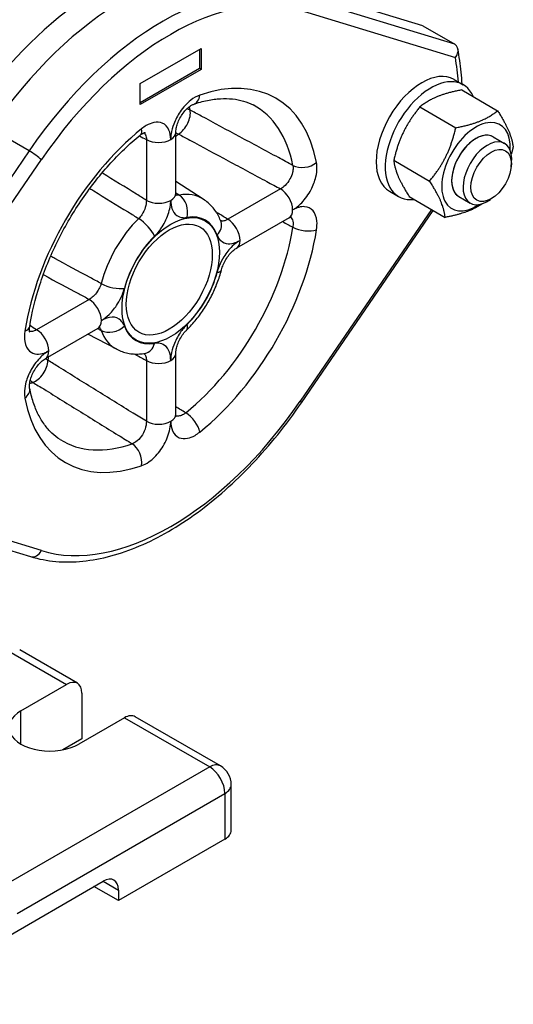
# Model space of a CAD drawing. Header units: millimetres. Extents: x 0 to 5940, y 0 to 4200.
# Tile 6 of 47: x 882 to 951, y 495 to 632. Entities that reach past the tile are written whole.
import ezdxf

# ---------------------------------------------------------------- set-up
doc = ezdxf.new("R2010")
doc.units = ezdxf.units.MM
doc.header["$LTSCALE"] = 50
doc.layers.add('02-LINIE-035', color=2, linetype='CONTINUOUS')

msp = doc.modelspace()

# ---------------------------------------------------------------- linework, layer by layer
at = {"layer": '02-LINIE-035'}
for p, q in [((938.12, 630.85), (922.56, 635.6)), ((942.58, 628.28), (920.61, 634.99)), ((921.02, 633.03), (942.67, 626.42)), ((938.12, 630.85), (942.58, 628.28)), ((898.74, 622.81), (907.23, 627.71)), ((907.02, 627.58), (907.02, 624.89)), ((907.23, 627.71), (907.23, 624.77)), ((907.02, 624.89), (898.74, 620.11)), ((907.23, 624.77), (898.74, 619.87)), ((907.23, 624.77), (907.02, 624.89)), ((942.49, 623.38), (943.76, 622.64)), ((898.74, 619.87), (898.74, 622.81)), ((943.55, 621.91), (948.55, 619.02)), ((937.73, 619.54), (942.73, 616.65)), ((883.24, 613.41), (877.94, 616.48)), ((899.59, 615), (899.59, 606.53)), ((903.69, 607.51), (903.69, 615.98)), ((947.94, 615.38), (949.54, 614.45)), ((883.24, 613.41), (861.27, 581.33)), ((863.3, 580.59), (884.95, 612.2)), ((934.08, 612.11), (939.08, 609.22)), ((950.46, 611.22), (950.51, 611.78)), ((907.53, 606.69), (903.69, 609.14)), ((918.29, 608.13), (910.95, 603.89)), ((933.49, 607.79), (934.76, 607.05)), ((936.25, 607.05), (941.25, 604.16)), ((943.14, 607.06), (944.74, 606.14)), ((948, 606.96), (947.54, 606.64)), ((939.33, 605.27), (921.02, 578.54)), ((921.2, 578.31), (939.57, 605.13)), ((919.49, 604.09), (912.15, 599.85)), ((891.62, 592.73), (884.29, 588.5)), ((892.82, 588.69), (885.49, 584.46)), ((895.46, 585.77), (891.42, 587.88)), ((903.69, 576.72), (903.69, 585.19)), ((899.59, 584.21), (899.59, 575.74)), ((884.95, 557.72), (863.3, 564.33)), ((861.48, 563.6), (883.45, 556.89)), ((880.43, 543.73), (888.48, 539.08)), ((889.98, 539.23), (881.93, 543.88)), ((882.11, 535.41), (888.48, 539.08)), ((890.6, 537.86), (890.6, 531.49)), ((882.11, 530.76), (882.11, 535.41)), ((896.54, 534.43), (890.17, 530.76)), ((896.54, 534.43), (908.42, 527.57)), ((909.92, 527.72), (898.04, 534.58)), ((890.6, 531.49), (887.95, 529.96)), ((908.42, 527.57), (879.45, 510.85)), ((911.42, 518.75), (911.42, 525.12)), ((881.57, 507.17), (910.54, 523.9)), ((910.54, 523.9), (910.54, 517.53)), ((910.54, 517.53), (895.69, 508.95)), ((863.87, 494.5), (893.57, 511.65)), ((895.69, 508.95), (892.29, 510.91)), ((893.57, 511.65), (895.69, 510.42)), ((895.69, 510.42), (895.69, 508.95))]:
    msp.add_line(p, q, dxfattribs=at)
msp.add_arc((908.42, 525.12), 3, 0, 60, dxfattribs=at)
for centre, major_axis, ratio, start_param, end_param in [((893.57, 600.81), (21.75, 37.67), 0.57735, 6.218356, 8.327001), ((896.62, 599.05), (21.75, 37.67), 0.57735, 0.132655, 1.438141), ((901.92, 595.99), (21.75, 37.67), 0.57735, 0.132655, 1.438141), ((902.99, 595.37), (21, 36.37), 0.57735, 0.132655, 1.438141), ((902.99, 595.37), (-28.5, -49.36), 0.57735, 2.452717, 2.531839), ((937.99, 615.58), (-4.5, -7.79), 0.57735, 3.141593, 6.283185), ((902.99, 595.37), (14.66, 25.39), 0.57735, 5.694813, 6.871557), ((939.26, 614.85), (-4.5, -7.79), 0.57735, 2.732723, 6.692055), ((905.35, 622.17), (0.79, -2.27), 0.679199, 0, 0.905331), ((904.09, 617.72), (1.14, 2.11), 0.556414, 3.909797, 5.683216), ((904.09, 617.72), (-2.35, -0.47), 0.681781, 3.837777, 4.070161), ((887.52, 604.3), (13.12, 22.72), 0.57735, 5.700535, 5.726249), ((901.35, 596.32), (13.46, 23.31), 0.57735, 5.694813, 6.307881), ((945.54, 611.22), (3.37, 5.85), 0.57735, 5.422548, 10.285415), ((902.99, 595.37), (-14.66, -25.39), 0.57735, 4.124017, 5.300761), ((897.23, 617.48), (1.51, -1.87), 0.453162, 0, 0.704521), ((945.54, 611.22), (-2.4, -4.16), 0.57735, 3.141593, 6.283185), ((901.29, 615.98), (-2.4, 0), 0.57735, 0.785398, 2.356194), ((901.29, 615.98), (2.4, 0), 0.57735, 5.497787, 6.283185), ((904.09, 617.72), (1.54, -1.84), 0.671979, 5.184658, 5.389154), ((797.5, 658.23), (129.51, 0), 0.57735, 5.673636, 5.679067), ((945.54, 611.22), (2.4, 4.16), 0.57735, 6.280368, 9.427596), ((947.14, 610.3), (2.4, 4.16), 0.57735, 5.378313, 10.329651), ((883.89, 612.81), (1.24, -0.85), 0.107995, 0.619646, 2.190442), ((921.62, 612.78), (2.36, 0.45), 0.679199, 3.841964, 5.377854), ((918.29, 606.17), (-1.2, 2.08), 0.57735, 3.926991, 5.497787), ((901.29, 607.51), (2.4, 0), 0.57735, 3.926991, 5.497787), ((901.29, 607.51), (2.4, 0), 0.57735, 5.497787, 6.283185), ((901.35, 596.32), (6.04, 10.46), 0.57735, 6.25849, 6.730685), ((903.56, 605.12), (0.41, -2.37), 0.736098, 1.021637, 2.557527), ((918.29, 606.17), (1.2, -2.08), 0.57735, 0, 0.785398), ((901.35, 596.32), (-6.04, -10.46), 0.57735, 4.264889, 5.159889), ((899.02, 602.5), (-1.68, 1.71), 0.353309, 3.806711, 5.342601), ((902.99, 595.37), (4.84, 8.39), 0.57735, 5.835685, 6.730685), ((910.95, 601.93), (1.2, -2.08), 0.57735, 0.785398, 2.356194), ((901.35, 596.32), (-13.46, -23.31), 0.57735, 0.982424, 2.159168), ((902.99, 595.37), (14.66, 25.39), 0.57735, 4.124017, 5.300761), ((907.75, 602.7), (2.25, 0.83), 0.736098, 5.261548, 6.283185), ((921.62, 603.4), (-2.37, 0.37), 0.453162, 0.901182, 2.437072), ((902.99, 595.37), (4.84, 8.39), 0.57735, 1.123296, 2.018296), ((910.95, 601.93), (1.2, -2.08), 0.57735, 0, 0.785398), ((907.75, 597.46), (2.32, -0.6), 0.353309, 5.618067, 6.283185), ((902.99, 595.37), (-4.84, -8.39), 0.57735, 1.123296, 2.018296), ((894.83, 595.24), (2.32, -0.6), 0.353309, 4.082177, 5.618067), ((891.62, 590.77), (-1.2, 2.08), 0.57735, 3.926991, 5.497787), ((880.96, 589.3), (2.37, -0.37), 0.453162, 5.578665, 6.283185), ((891.62, 590.77), (1.2, -2.08), 0.57735, 0, 0.785398), ((894.83, 590), (-2.25, -0.83), 0.736098, 0.584066, 2.119955), ((902.99, 595.37), (-4.84, -8.39), 0.57735, 5.835685, 6.730685), ((903.56, 590.2), (1.68, -1.71), 0.353309, 0, 0.665119), ((884.29, 586.54), (1.2, -2.08), 0.57735, 0.785398, 2.356194), ((901.35, 596.32), (-6.04, -10.46), 0.57735, 5.835685, 6.307881), ((899.02, 587.58), (0.41, -2.37), 0.736098, 0, 1.021637), ((884.29, 586.54), (1.2, -2.08), 0.57735, 0, 0.785398), ((884.18, 583.24), (-2.36, 0.41), 0.671979, 4.035624, 4.24012), ((795.8, 655.29), (-64.76, 112.16), 0.57735, 3.745711, 3.751142), ((901.29, 585.19), (2.4, 0), 0.57735, 5.497787, 6.283185), ((884.18, 583.24), (1.26, 2.04), 0.556414, 3.741562, 5.514981), ((901.29, 585.19), (-2.4, 0), 0.57735, 0.785398, 2.356194), ((880.96, 579.93), (2.36, 0.45), 0.679199, 5.377854, 6.283185), ((887.52, 604.3), (13.12, 22.72), 0.57735, 3.698531, 3.724243), ((884.18, 583.24), (0.77, -2.27), 0.681781, 5.354617, 5.587001), ((902.99, 595.37), (-14.66, -25.39), 0.57735, 5.694813, 6.871557), ((902.99, 595.37), (-21, -36.37), 0.57735, 0.132655, 1.438141), ((919.96, 579.16), (1.24, -0.85), 0.107995, 0, 0.619646), ((901.29, 576.72), (2.4, 0), 0.57735, 5.497787, 6.283185), ((905.35, 575.22), (1.51, -1.87), 0.453162, 0.704521, 2.24041), ((901.29, 576.72), (2.4, 0), 0.57735, 3.926991, 5.497787), ((901.35, 596.32), (-13.46, -23.31), 0.57735, 6.25849, 6.871557), ((897.23, 570.53), (-0.79, 2.27), 0.679199, 4.046924, 5.582814), ((883.89, 558.33), (-0.44, -1.43), 0.809323, 0, 1.38588), ((888.48, 536.63), (1.5, 2.6), 0.57735, 5.497787, 7.068583), ((886.14, 533.08), (-5.7, 0), 0.57735, 5.497787, 8.63938), ((896.54, 531.98), (1.5, 2.6), 0.57735, 0, 0.785398), ((908.42, 525.12), (1.5, 2.6), 0.57735, 0, 0.785398), ((908.42, 525.12), (-1.5, 2.6), 0.57735, 3.926991, 5.497787), ((908.42, 525.12), (3, 0), 0.57735, 5.497787, 6.283185), ((908.42, 518.75), (3, 0), 0.57735, 5.497787, 6.283185), ((893.57, 509.2), (1.5, 2.6), 0.57735, 5.497787, 7.068583)]:
    msp.add_ellipse(centre, major_axis=major_axis, ratio=ratio, start_param=start_param, end_param=end_param, dxfattribs=at)
for centre, major_axis in [((947.66, 610), (-1.99, -3.45)), ((902.99, 595.37), (4.8, 8.31)), ((902.79, 595.49), (4.24, 7.34))]:
    msp.add_ellipse(centre, major_axis=major_axis, ratio=0.57735, dxfattribs=at)
for points, knots in [([(942.67, 626.42), (942.67, 626.42), (942.67, 626.42), (942.74, 626.51), (942.81, 626.61), (942.91, 626.81), (942.96, 626.92), (943.04, 627.2), (943.06, 627.38), (943.02, 627.7), (942.97, 627.85), (942.81, 628.1), (942.71, 628.2), (942.58, 628.28)], [-0.4075085, -0.4075085, -0.4075085, -0.4075085, -0.4067513, -0.4067513, -0.347012, -0.347012, -0.2876627, -0.2876627, -0.1862559, -0.1862559, -0.0915581, -0.0915581, 0, 0, 0, 0]), ([(943.62, 622.72), (943.58, 623.28), (943.53, 623.84), (943.36, 625.49), (943.22, 626.57), (943.03, 627.62)], [1.6445981, 1.6445981, 1.6445981, 1.6445981, 1.6811614, 1.6811614, 1.7543098, 1.7543098, 1.7543098, 1.7543098]), ([(907.04, 621.19), (906.62, 621.04), (906.19, 620.8), (905.24, 620.05), (904.73, 619.49), (903.94, 618.33), (903.63, 617.74), (903.24, 616.7), (903.12, 616.24), (903.01, 615.52), (902.99, 615.26), (902.99, 615)], [-1.414508, -1.414508, -1.414508, -1.414508, -1.112177, -1.112177, -0.729875, -0.729875, -0.405486, -0.405486, -0.155956, -0.155956, 0, 0, 0, 0]), ([(906.13, 619.9), (906.81, 620.14), (907.46, 620.32), (908.73, 620.58), (909.34, 620.66), (910.51, 620.73), (911.07, 620.72), (912.14, 620.6), (912.64, 620.5), (913.59, 620.22), (914.04, 620.04), (914.47, 619.82)], [3.3386189, 3.3386189, 3.3386189, 3.3386189, 3.4513542, 3.4513542, 3.5640896, 3.5640896, 3.6768249, 3.6768249, 3.7895603, 3.7895603, 3.9022956, 3.9022956, 3.9022956, 3.9022956]), ([(903.69, 615.98), (903.69, 616.11), (903.7, 616.26), (903.76, 616.63), (903.81, 616.84), (903.96, 617.29), (904.06, 617.54), (904.3, 618.03), (904.44, 618.28), (904.76, 618.74), (904.93, 618.95), (905.26, 619.31), (905.43, 619.46), (905.72, 619.69), (905.85, 619.77), (906.03, 619.86), (906.09, 619.89), (906.13, 619.9)], [0, 0, 0, 0, 0.164814, 0.164814, 0.343848, 0.343848, 0.535333, 0.535333, 0.733845, 0.733845, 0.931976, 0.931976, 1.12201, 1.12201, 1.298111, 1.298111, 1.414508, 1.414508, 1.414508, 1.414508]), ([(920.01, 611.4), (919.34, 611.76), (918.68, 612.12), (916.21, 613.45), (914.41, 614.42), (912.61, 615.39), (910.82, 616.35), (909.03, 617.31), (906.72, 618.55), (906.21, 618.83), (905.69, 619.11)], [-4.131805, -4.131805, -4.131805, -4.131805, -3.674586, -3.674586, -2.444798, -2.444798, -2.444798, -1.222399, -1.222399, -0.870477, -0.870477, -0.870477, -0.870477]), ([(902.99, 615), (902.99, 615.5), (902.9, 615.95), (902.54, 616.78), (902.22, 617.12), (901.47, 617.44), (901.06, 617.46), (900.29, 617.3), (899.94, 617.16), (899.36, 616.83), (899.14, 616.68), (898.93, 616.5)], [-1.4145, -1.4145, -1.4145, -1.4145, -1.110357, -1.110357, -0.728553, -0.728553, -0.404752, -0.404752, -0.155674, -0.155674, 0, 0, 0, 0]), ([(883.33, 588.93), (883.63, 590.82), (884.1, 592.79), (885.39, 596.76), (886.21, 598.76), (888.12, 602.68), (889.23, 604.59), (891.66, 608.21), (892.99, 609.91), (895.78, 613.02), (897.25, 614.41), (898.74, 615.62)], [1.767823, 1.767823, 1.767823, 1.767823, 2.003171, 2.003171, 2.23852, 2.23852, 2.473869, 2.473869, 2.709218, 2.709218, 2.944566, 2.944566, 2.944566, 2.944566]), ([(898.74, 615.62), (898.86, 615.72), (898.98, 615.8), (899.19, 615.92), (899.28, 615.96), (899.4, 616), (899.43, 616.01), (899.43, 616.01)], [0, 0, 0, 0, 0.1542242, 0.1542242, 0.3084484, 0.3084484, 0.461549, 0.461549, 0.461549, 0.461549]), ([(899.29, 615.96), (899.37, 615.88), (899.44, 615.77), (899.56, 615.47), (899.6, 615.25), (899.59, 615)], [0.8998886, 0.8998886, 0.8998886, 0.8998886, 1.1103567, 1.1103567, 1.4145002, 1.4145002, 1.4145002, 1.4145002]), ([(904.09, 615.76), (904.6, 615.48), (905.12, 615.21), (907.42, 613.97), (909.21, 613), (911, 612.04), (912.8, 611.08), (914.6, 610.11), (917.03, 608.8), (917.66, 608.46), (918.29, 608.13)], [0.870477, 0.870477, 0.870477, 0.870477, 1.222399, 1.222399, 2.444798, 2.444798, 2.444798, 3.674586, 3.674586, 4.103867, 4.103867, 4.103867, 4.103867]), ([(920.01, 611.4), (920.04, 611.29), (920.05, 611.16), (920.05, 610.83), (920.02, 610.62), (919.89, 610.1), (919.77, 609.8), (919.43, 609.18), (919.2, 608.87), (918.73, 608.41), (918.51, 608.25), (918.29, 608.13)], [0, 0, 0, 0, 0.155674, 0.155674, 0.404752, 0.404752, 0.728553, 0.728553, 1.110346, 1.110346, 1.414508, 1.414508, 1.414508, 1.414508]), ([(919.98, 605.19), (920.41, 605.44), (920.84, 605.78), (921.75, 606.71), (922.2, 607.35), (922.85, 608.6), (923.08, 609.2), (923.33, 610.23), (923.38, 610.67), (923.38, 611.33), (923.36, 611.57), (923.31, 611.8)], [-1.414508, -1.414508, -1.414508, -1.414508, -1.110346, -1.110346, -0.728553, -0.728553, -0.404752, -0.404752, -0.155674, -0.155674, 0, 0, 0, 0]), ([(899.59, 606.53), (899.14, 606.81), (898.68, 607.1), (896.64, 608.36), (895.06, 609.34), (893.47, 610.33), (893.45, 610.34), (893.44, 610.35), (893.42, 610.36)], [0.800549, 0.800549, 0.800549, 0.800549, 1.122227, 1.122227, 2.244455, 2.244455, 2.244455, 2.255998, 2.255998, 2.255998, 2.255998]), ([(891.71, 608.19), (891.89, 608.08), (892.08, 607.96), (892.26, 607.85), (893.85, 606.87), (895.44, 605.89), (897.53, 604.6), (898.02, 604.29), (898.52, 603.99)], [-2.375194, -2.375194, -2.375194, -2.375194, -2.244455, -2.244455, -2.244455, -1.122227, -1.122227, -0.77261, -0.77261, -0.77261, -0.77261]), ([(899.59, 606.53), (899.6, 606.23), (899.55, 605.89), (899.34, 605.2), (899.17, 604.84), (898.82, 604.33), (898.67, 604.15), (898.52, 603.99)], [0, 0, 0, 0, 0.3641503, 0.3641503, 0.7473615, 0.7473615, 0.9868686, 0.9868686, 0.9868686, 0.9868686]), ([(900.72, 601.52), (901.03, 601.83), (901.34, 602.2), (902.05, 603.21), (902.4, 603.91), (902.87, 605.27), (902.99, 605.94), (902.99, 606.53)], [-0.9868686, -0.9868686, -0.9868686, -0.9868686, -0.7473615, -0.7473615, -0.3641503, -0.3641503, 0, 0, 0, 0]), ([(902.99, 606.53), (902.99, 606.11), (903.04, 605.72), (903.31, 604.97), (903.54, 604.64), (904.08, 604.25), (904.35, 604.15), (904.85, 604.1), (905.05, 604.11), (905.25, 604.14)], [-0.9868814, -0.9868814, -0.9868814, -0.9868814, -0.7287185, -0.7287185, -0.4048436, -0.4048436, -0.1557091, -0.1557091, 0, 0, 0, 0]), ([(903.73, 607.15), (903.73, 607.15), (903.73, 607.15), (903.72, 607.18), (903.71, 607.22), (903.69, 607.34), (903.69, 607.42), (903.69, 607.51)], [0.6815808, 0.6815808, 0.6815808, 0.6815808, 0.741126, 0.741126, 0.8640037, 0.8640037, 0.9868814, 0.9868814, 0.9868814, 0.9868814]), ([(904.18, 607.26), (904.07, 607.24), (903.97, 607.24), (903.82, 607.26), (903.76, 607.27), (903.7, 607.29)], [0, 0, 0, 0, 0.1557091, 0.1557091, 0.2516518, 0.2516518, 0.2516518, 0.2516518]), ([(910, 603.53), (909.91, 603.79), (909.8, 604.03), (909.56, 604.52), (909.42, 604.75), (909.12, 605.2), (908.96, 605.42), (908.6, 605.83), (908.4, 606.02), (907.99, 606.38), (907.77, 606.54), (907.53, 606.69)], [1.9086946, 1.9086946, 1.9086946, 1.9086946, 1.9932555, 1.9932555, 2.0778165, 2.0778165, 2.1623774, 2.1623774, 2.2469383, 2.2469383, 2.3314993, 2.3314993, 2.3314993, 2.3314993]), ([(923.31, 602.42), (923.38, 602.85), (923.4, 603.25), (923.31, 604.21), (923.12, 604.71), (922.53, 605.41), (922.12, 605.61), (921.14, 605.68), (920.56, 605.52), (919.98, 605.19)], [-1.4145, -1.4145, -1.4145, -1.4145, -1.175054, -1.175054, -0.791941, -0.791941, -0.409457, -0.409457, 0, 0, 0, 0]), ([(910.95, 603.89), (910.51, 604.16), (910.08, 604.44), (909.53, 604.78), (909.42, 604.84), (909.32, 604.91)], [0.8005486, 0.8005486, 0.8005486, 0.8005486, 1.1222274, 1.1222274, 1.2013701, 1.2013701, 1.2013701, 1.2013701]), ([(910.95, 603.89), (910.85, 603.83), (910.74, 603.77), (910.47, 603.67), (910.31, 603.64), (910.08, 603.65), (910.01, 603.66), (909.94, 603.68)], [0, 0, 0, 0, 0.155966, 0.155966, 0.4055115, 0.4055115, 0.5313253, 0.5313253, 0.5313253, 0.5313253]), ([(919.49, 604.09), (919.57, 604.14), (919.64, 604.17), (919.75, 604.21), (919.79, 604.22), (919.82, 604.23), (919.82, 604.23), (919.82, 604.23)], [0, 0, 0, 0, 0.1229758, 0.1229758, 0.2459516, 0.2459516, 0.3052282, 0.3052282, 0.3052282, 0.3052282]), ([(919.69, 604.19), (919.71, 604.17), (919.74, 604.14), (919.91, 603.94), (920.01, 603.69), (920.06, 603.2), (920.05, 603), (920.01, 602.79)], [0.7362207, 0.7362207, 0.7362207, 0.7362207, 0.7919408, 0.7919408, 1.1750543, 1.1750543, 1.4145002, 1.4145002, 1.4145002, 1.4145002]), ([(909.44, 601.72), (909.56, 601.4), (909.74, 601.12), (910.24, 600.66), (910.6, 600.52), (911.31, 600.47), (911.65, 600.53), (912.21, 600.72), (912.43, 600.82), (912.65, 600.95)], [-0.9868814, -0.9868814, -0.9868814, -0.9868814, -0.7299208, -0.7299208, -0.4055115, -0.4055115, -0.155966, -0.155966, 0, 0, 0, 0]), ([(912.65, 600.95), (912.28, 600.74), (911.92, 600.46), (911.14, 599.71), (910.73, 599.21), (910.13, 598.23), (909.9, 597.79), (909.61, 597.05), (909.52, 596.76), (909.44, 596.48)], [-0.9868686, -0.9868686, -0.9868686, -0.9868686, -0.7287185, -0.7287185, -0.4048436, -0.4048436, -0.1557091, -0.1557091, 0, 0, 0, 0]), ([(910.07, 596.86), (910.13, 597.08), (910.21, 597.31), (910.41, 597.8), (910.54, 598.05), (910.83, 598.53), (910.99, 598.76), (911.32, 599.16), (911.49, 599.34), (911.81, 599.63), (911.96, 599.74), (912.11, 599.83), (912.13, 599.84), (912.15, 599.85)], [0, 0, 0, 0, 0.186159, 0.186159, 0.3823952, 0.3823952, 0.579769, 0.579769, 0.7743825, 0.7743825, 0.9571864, 0.9571864, 0.9868686, 0.9868686, 0.9868686, 0.9868686]), ([(893.29, 594.94), (892.78, 595.21), (892.26, 595.49), (890.11, 596.65), (888.46, 597.53), (886.82, 598.42), (886.63, 598.52), (886.44, 598.63), (886.25, 598.73)], [-4.131992, -4.131992, -4.131992, -4.131992, -3.782374, -3.782374, -2.660147, -2.660147, -2.660147, -2.529408, -2.529408, -2.529408, -2.529408]), ([(905.24, 588.49), (905.69, 588.94), (906.13, 589.42), (906.95, 590.43), (907.33, 590.96), (908.05, 592.07), (908.38, 592.64), (908.98, 593.81), (909.25, 594.42), (909.71, 595.63), (909.91, 596.24), (910.07, 596.86)], [0.3378983, 0.3378983, 0.3378983, 0.3378983, 0.5168982, 0.5168982, 0.6958982, 0.6958982, 0.8748981, 0.8748981, 1.0538981, 1.0538981, 1.2328981, 1.2328981, 1.2328981, 1.2328981]), ([(885.23, 596.16), (885.24, 596.15), (885.26, 596.15), (885.28, 596.14), (886.92, 595.25), (888.57, 594.37), (890.68, 593.24), (891.15, 592.99), (891.62, 592.73)], [2.648604, 2.648604, 2.648604, 2.648604, 2.660147, 2.660147, 2.660147, 3.782374, 3.782374, 4.104053, 4.104053, 4.104053, 4.104053]), ([(893.29, 594.94), (893.25, 594.79), (893.2, 594.65), (893.05, 594.29), (892.93, 594.07), (892.62, 593.59), (892.41, 593.34), (892, 592.97), (891.81, 592.83), (891.62, 592.73)], [0, 0, 0, 0, 0.1557091, 0.1557091, 0.4048436, 0.4048436, 0.7287185, 0.7287185, 0.9868814, 0.9868814, 0.9868814, 0.9868814]), ([(893.32, 589.79), (893.69, 590), (894.05, 590.28), (894.83, 591.04), (895.24, 591.54), (895.84, 592.51), (896.07, 592.96), (896.36, 593.7), (896.45, 593.98), (896.53, 594.26)], [-0.9868814, -0.9868814, -0.9868814, -0.9868814, -0.7287185, -0.7287185, -0.4048436, -0.4048436, -0.1557091, -0.1557091, 0, 0, 0, 0]), ([(896.53, 589.02), (896.41, 589.33), (896.25, 589.58), (895.73, 590.1), (895.3, 590.26), (894.35, 590.25), (893.84, 590.09), (893.32, 589.79)], [-0.9868686, -0.9868686, -0.9868686, -0.9868686, -0.7473615, -0.7473615, -0.3641503, -0.3641503, 0, 0, 0, 0]), ([(883.34, 588.14), (883.34, 588.14), (883.33, 588.17), (883.3, 588.29), (883.29, 588.38), (883.29, 588.62), (883.3, 588.77), (883.33, 588.93)], [0.952945, 0.952945, 0.952945, 0.952945, 1.1060538, 1.1060538, 1.2602808, 1.2602808, 1.4145077, 1.4145077, 1.4145077, 1.4145077]), ([(892.82, 588.69), (892.91, 588.74), (892.98, 588.78), (893.09, 588.82), (893.13, 588.83), (893.16, 588.84), (893.16, 588.84), (893.16, 588.84)], [0, 0, 0, 0, 0.1228751, 0.1228751, 0.2457503, 0.2457503, 0.3052885, 0.3052885, 0.3052885, 0.3052885]), ([(893.03, 588.79), (893.03, 588.79), (893.04, 588.78), (893.15, 588.68), (893.23, 588.55), (893.29, 588.4)], [0.7352167, 0.7352167, 0.7352167, 0.7352167, 0.7473615, 0.7473615, 0.9868686, 0.9868686, 0.9868686, 0.9868686]), ([(905.25, 589.22), (904.91, 588.89), (904.59, 588.5), (903.94, 587.54), (903.63, 586.95), (903.24, 585.91), (903.12, 585.45), (903.01, 584.74), (902.99, 584.47), (902.99, 584.21)], [-0.9868814, -0.9868814, -0.9868814, -0.9868814, -0.7299208, -0.7299208, -0.4055115, -0.4055115, -0.155966, -0.155966, 0, 0, 0, 0]), ([(882.66, 588.32), (882.57, 587.79), (882.57, 587.28), (882.74, 586.29), (882.97, 585.83), (883.58, 585.27), (883.94, 585.12), (884.65, 585.08), (884.98, 585.13), (885.54, 585.33), (885.77, 585.43), (885.99, 585.56)], [-1.414508, -1.414508, -1.414508, -1.414508, -1.112177, -1.112177, -0.729875, -0.729875, -0.405486, -0.405486, -0.155956, -0.155956, 0, 0, 0, 0]), ([(884.29, 588.5), (884.18, 588.43), (884.08, 588.38), (883.8, 588.27), (883.64, 588.24), (883.43, 588.25), (883.37, 588.26), (883.31, 588.28)], [0, 0, 0, 0, 0.1559562, 0.1559562, 0.4054861, 0.4054861, 0.5146012, 0.5146012, 0.5146012, 0.5146012]), ([(903.69, 585.19), (903.69, 585.32), (903.7, 585.48), (903.76, 585.84), (903.81, 586.05), (903.96, 586.5), (904.06, 586.75), (904.3, 587.24), (904.44, 587.49), (904.75, 587.95), (904.92, 588.16), (905.14, 588.39), (905.19, 588.44), (905.24, 588.49)], [0, 0, 0, 0, 0.165111, 0.165111, 0.3441947, 0.3441947, 0.5357197, 0.5357197, 0.7330959, 0.7330959, 0.9304722, 0.9304722, 0.9868814, 0.9868814, 0.9868814, 0.9868814]), ([(902.99, 584.21), (902.99, 584.64), (902.93, 585.02), (902.67, 585.77), (902.43, 586.11), (901.89, 586.49), (901.62, 586.6), (901.12, 586.65), (900.92, 586.64), (900.72, 586.6)], [-0.9868686, -0.9868686, -0.9868686, -0.9868686, -0.7287185, -0.7287185, -0.4048436, -0.4048436, -0.1557091, -0.1557091, 0, 0, 0, 0]), ([(885.99, 585.56), (885.56, 585.31), (885.13, 584.97), (884.22, 584.03), (883.77, 583.4), (883.12, 582.15), (882.89, 581.55), (882.64, 580.51), (882.59, 580.08), (882.59, 579.42), (882.61, 579.17), (882.66, 578.95)], [-1.4145, -1.4145, -1.4145, -1.4145, -1.110357, -1.110357, -0.728553, -0.728553, -0.404752, -0.404752, -0.155674, -0.155674, 0, 0, 0, 0]), ([(895.46, 585.77), (895.7, 585.65), (895.95, 585.54), (896.47, 585.36), (896.74, 585.28), (897.27, 585.18), (897.54, 585.14), (898.08, 585.11), (898.35, 585.11), (898.89, 585.14), (899.16, 585.17), (899.42, 585.22)], [5.5224824, 5.5224824, 5.5224824, 5.5224824, 5.6070433, 5.6070433, 5.6916042, 5.6916042, 5.7761652, 5.7761652, 5.8607261, 5.8607261, 5.9452871, 5.9452871, 5.9452871, 5.9452871]), ([(897.89, 585.12), (898, 585.06), (898.12, 585), (898.68, 584.7), (899.14, 584.46), (899.59, 584.21)], [3.7032314, 3.7032314, 3.7032314, 3.7032314, 3.7823741, 3.7823741, 4.1040529, 4.1040529, 4.1040529, 4.1040529]), ([(899.27, 585.19), (899.38, 585.09), (899.47, 584.95), (899.57, 584.61), (899.6, 584.42), (899.59, 584.21)], [0.4555395, 0.4555395, 0.4555395, 0.4555395, 0.7287185, 0.7287185, 0.9868686, 0.9868686, 0.9868686, 0.9868686]), ([(883.32, 580.38), (883.3, 580.44), (883.29, 580.54), (883.29, 580.79), (883.3, 580.94), (883.36, 581.3), (883.42, 581.51), (883.56, 581.97), (883.66, 582.21), (883.9, 582.71), (884.05, 582.95), (884.36, 583.41), (884.53, 583.63), (884.87, 583.99), (885.04, 584.14), (885.3, 584.34), (885.4, 584.41), (885.49, 584.46)], [0, 0, 0, 0, 0.157961, 0.157961, 0.323196, 0.323196, 0.501823, 0.501823, 0.692957, 0.692957, 0.891345, 0.891345, 1.089633, 1.089633, 1.280024, 1.280024, 1.4145, 1.4145, 1.4145, 1.4145]), ([(899.59, 575.74), (898.98, 576.12), (898.38, 576.49), (896.03, 577.94), (894.29, 579.02), (892.56, 580.09), (890.83, 581.16), (889.1, 582.23), (886.88, 583.61), (886.38, 583.92), (885.88, 584.22)], [0.800507, 0.800507, 0.800507, 0.800507, 1.229788, 1.229788, 2.459576, 2.459576, 2.459576, 3.681975, 3.681975, 4.033898, 4.033898, 4.033898, 4.033898]), ([(887.56, 573.2), (887.15, 573.46), (886.77, 573.76), (886.05, 574.45), (885.71, 574.83), (885.08, 575.7), (884.79, 576.17), (884.26, 577.22), (884.03, 577.79), (883.62, 579.02), (883.45, 579.68), (883.32, 580.38)], [0.8100934, 0.8100934, 0.8100934, 0.8100934, 0.9228287, 0.9228287, 1.0355641, 1.0355641, 1.1482994, 1.1482994, 1.2610348, 1.2610348, 1.3737701, 1.3737701, 1.3737701, 1.3737701]), ([(883.78, 581.16), (884.28, 580.85), (884.78, 580.55), (887.01, 579.17), (888.73, 578.1), (890.46, 577.04), (892.2, 575.96), (893.94, 574.89), (896.33, 573.41), (896.97, 573.01), (897.62, 572.61)], [-4.033898, -4.033898, -4.033898, -4.033898, -3.681975, -3.681975, -2.459576, -2.459576, -2.459576, -1.229788, -1.229788, -0.77257, -0.77257, -0.77257, -0.77257]), ([(883.45, 556.89), (885.71, 556.2), (888.18, 555.99), (893.3, 556.51), (895.96, 557.23), (901.33, 559.51), (904.03, 561.08), (909.32, 564.93), (911.9, 567.22), (916.8, 572.38), (919.1, 575.25), (921.2, 578.31)], [5.630443, 5.630443, 5.630443, 5.630443, 5.89154, 5.89154, 6.152637, 6.152637, 6.413734, 6.413734, 6.674831, 6.674831, 6.935928, 6.935928, 6.935928, 6.935928]), ([(903.73, 576.36), (903.73, 576.36), (903.73, 576.36), (903.72, 576.39), (903.71, 576.43), (903.69, 576.55), (903.69, 576.63), (903.69, 576.72)], [1.1092775, 1.1092775, 1.1092775, 1.1092775, 1.1685532, 1.1685532, 1.2915304, 1.2915304, 1.4145077, 1.4145077, 1.4145077, 1.4145077]), ([(905.07, 576.92), (904.97, 576.83), (904.86, 576.75), (904.57, 576.59), (904.39, 576.52), (904.04, 576.44), (903.86, 576.45), (903.7, 576.5)], [0, 0, 0, 0, 0.1556738, 0.1556738, 0.4047518, 0.4047518, 0.6782795, 0.6782795, 0.6782795, 0.6782795]), ([(899.59, 575.74), (899.6, 575.4), (899.54, 575.02), (899.28, 574.29), (899.1, 573.94), (898.66, 573.33), (898.4, 573.06), (897.96, 572.76), (897.79, 572.67), (897.62, 572.61)], [0, 0, 0, 0, 0.409457, 0.409457, 0.791941, 0.791941, 1.175054, 1.175054, 1.4145, 1.4145, 1.4145, 1.4145]), ([(898.93, 569.56), (899.26, 569.67), (899.6, 569.85), (900.48, 570.46), (901, 570.98), (901.91, 572.19), (902.29, 572.88), (902.83, 574.32), (902.99, 575.08), (902.99, 575.74)], [-1.4145, -1.4145, -1.4145, -1.4145, -1.175054, -1.175054, -0.791941, -0.791941, -0.409457, -0.409457, 0, 0, 0, 0]), ([(902.99, 575.74), (902.99, 575.25), (903.07, 574.8), (903.43, 573.97), (903.75, 573.63), (904.5, 573.31), (904.91, 573.28), (905.68, 573.44), (906.03, 573.58), (906.61, 573.91), (906.83, 574.07), (907.04, 574.24)], [-1.414508, -1.414508, -1.414508, -1.414508, -1.110346, -1.110346, -0.728553, -0.728553, -0.404752, -0.404752, -0.155674, -0.155674, 0, 0, 0, 0])]:
    msp.add_open_spline(points, degree=3, knots=knots, dxfattribs=at)
for points, weights in [([(943.55, 621.91), (939.79, 621.21), (937.73, 619.54)], [1, 1.15470053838, 1]), ([(937.73, 619.54), (935.06, 616.31), (934.08, 612.11)], [1, 1.15470053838, 1]), ([(942.73, 616.65), (946.49, 617.34), (948.55, 619.02)], [1, 1.15470053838, 1]), ([(948.55, 619.02), (950.48, 616), (950.72, 613.96)], [1, 1.15470053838, 1]), ([(939.08, 609.22), (941.76, 612.44), (942.73, 616.65)], [1, 1.15470053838, 1]), ([(950.72, 613.96), (950.6, 613.45), (950.47, 612.98)], [1, 1.016444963, 1.02939366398]), ([(934.08, 612.11), (934.32, 610.07), (936.25, 607.05)], [1, 1.15470053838, 1]), ([(941.25, 604.16), (941.02, 606.2), (939.08, 609.22)], [1, 1.15470053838, 1]), ([(946.43, 606.06), (944.56, 604.77), (941.25, 604.16)], [1.03599206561, 1.13391057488, 1])]:
    msp.add_rational_spline(points, weights, degree=2, dxfattribs=at)
for points in [[(898.62, 615.52), (898.94, 615.35), (899.27, 615.17), (899.59, 615)], [(904.18, 607.26), (904.02, 607.36), (903.85, 607.46), (903.69, 607.56)], [(910, 603.53), (910, 603.53), (910, 603.53), (910, 603.53)], [(918.58, 603.56), (919.06, 603.31), (919.54, 603.05), (920.01, 602.79)], [(884.29, 588.5), (883.98, 588.69), (883.67, 588.88), (883.35, 589.08)], [(892.78, 588.67), (892.95, 588.58), (893.12, 588.49), (893.29, 588.4)], [(899.42, 585.22), (899.43, 585.22), (899.43, 585.22), (899.43, 585.22)], [(905.07, 576.92), (904.61, 577.2), (904.15, 577.49), (903.69, 577.77)]]:
    msp.add_open_spline(points, degree=3, dxfattribs=at)

doc.saveas('drawing.dxf')
